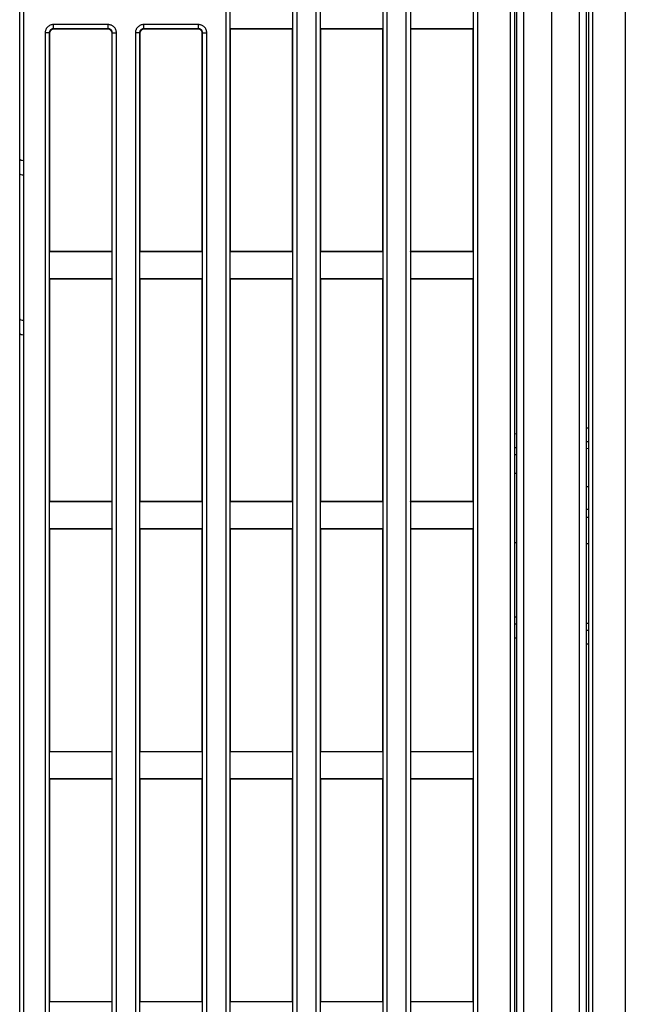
# Model space of a CAD drawing. Header units: millimetres. Extents: x -2013 to 423, y -990 to -169.
# Tile 16 of 50: x -443 to -400, y -819 to -748. Entities that reach past the tile are written whole.
import ezdxf

# ---------------------------------------------------------------- set-up
doc = ezdxf.new("R2010")
doc.units = ezdxf.units.MM
doc.header["$LTSCALE"] = 30.734
doc.layers.get('0').update_dxf_attribs({"linetype": 'CONTINUOUS'})

msp = doc.modelspace()

# ---------------------------------------------------------------- linework, layer by layer
at = {"color": 7, "linetype": 'Continuous'}
for p, q in [((-443.414, -867.375), (-443.414, -664.068)), ((-407.614, -827.789), (-407.614, -664.105)), ((-408.064, -821.126), (-408.064, -664.988)), ((-407.764, -821.206), (-407.764, -664.988)), ((-407.127, -826.533), (-407.127, -665.375)), ((-405.114, -665.375), (-405.114, -867.875)), ((-428.582, -674.331), (-428.582, -856.426)), ((-423.445, -856.426), (-423.445, -674.331)), ((-422.082, -674.331), (-422.082, -856.426)), ((-416.945, -856.426), (-416.945, -674.331)), ((-415.609, -674.331), (-415.609, -820.093)), ((-410.419, -820.093), (-410.419, -674.331)), ((-415.281, -675.562), (-415.281, -820.093)), ((-410.746, -820.093), (-410.746, -675.562)), ((-402.614, -827.789), (-402.614, -719.46)), ((-403.101, -826.533), (-403.101, -720.716)), ((-402.464, -725.553), (-402.464, -821.196)), ((-402.164, -725.623), (-402.164, -821.126)), ((-399.809, -728.656), (-399.809, -820.093)), ((-443.114, -867.375), (-443.114, -735.763)), ((-428.282, -746.392), (-428.282, -748.357)), ((-423.745, -748.357), (-423.745, -746.392)), ((-421.782, -746.392), (-421.782, -748.357)), ((-417.245, -748.357), (-417.245, -746.392)), ((-440.985, -748.355), (-440.985, -748.056)), ((-437.043, -748.056), (-440.985, -748.056)), ((-440.985, -748.355), (-440.965, -748.375)), ((-437.043, -748.355), (-440.985, -748.355)), ((-437.063, -748.375), (-440.965, -748.375)), ((-437.043, -748.355), (-437.063, -748.375)), ((-437.043, -748.355), (-437.043, -748.056)), ((-434.485, -748.355), (-434.485, -748.056)), ((-430.543, -748.056), (-434.485, -748.056)), ((-434.485, -748.355), (-434.465, -748.375)), ((-430.543, -748.355), (-434.485, -748.355)), ((-430.563, -748.375), (-434.465, -748.375)), ((-430.543, -748.355), (-430.563, -748.375)), ((-430.543, -748.355), (-430.543, -748.056)), ((-428.283, -748.355), (-428.283, -764.394)), ((-428.283, -748.355), (-428.264, -748.375)), ((-423.746, -748.357), (-428.281, -748.357)), ((-428.264, -748.375), (-428.264, -764.375)), ((-423.764, -748.375), (-428.264, -748.375)), ((-423.746, -748.357), (-423.764, -748.375)), ((-423.764, -764.375), (-423.764, -748.375)), ((-423.744, -764.394), (-423.744, -748.355)), ((-421.783, -748.355), (-421.783, -764.394)), ((-421.783, -748.355), (-421.764, -748.375)), ((-417.246, -748.357), (-421.781, -748.357)), ((-421.764, -748.375), (-421.764, -764.375)), ((-417.264, -748.375), (-421.764, -748.375)), ((-417.246, -748.357), (-417.264, -748.375)), ((-417.264, -764.375), (-417.264, -748.375)), ((-417.244, -764.394), (-417.244, -748.355)), ((-415.281, -748.357), (-415.264, -748.375)), ((-410.746, -748.357), (-415.281, -748.357)), ((-415.264, -748.375), (-415.264, -764.375)), ((-410.764, -748.375), (-415.264, -748.375)), ((-410.746, -748.357), (-410.764, -748.375)), ((-410.764, -764.375), (-410.764, -748.375)), ((-441.582, -748.654), (-441.582, -856.426)), ((-441.283, -748.654), (-441.582, -748.654)), ((-441.283, -748.654), (-441.283, -764.394)), ((-441.283, -748.654), (-441.264, -748.673)), ((-441.264, -748.673), (-441.264, -764.375)), ((-436.744, -748.654), (-436.764, -748.673)), ((-436.764, -764.375), (-436.764, -748.673)), ((-436.744, -764.394), (-436.744, -748.654)), ((-436.744, -748.654), (-436.445, -748.654)), ((-436.445, -856.426), (-436.445, -748.654)), ((-435.082, -748.654), (-435.082, -856.426)), ((-434.783, -748.654), (-435.082, -748.654)), ((-434.783, -748.654), (-434.783, -764.394)), ((-434.783, -748.654), (-434.764, -748.673)), ((-434.764, -748.673), (-434.764, -764.375)), ((-430.244, -748.654), (-430.264, -748.673)), ((-430.264, -764.375), (-430.264, -748.673)), ((-430.244, -764.394), (-430.244, -748.654)), ((-430.244, -748.654), (-429.945, -748.654)), ((-429.945, -856.426), (-429.945, -748.654)), ((-441.282, -764.392), (-441.282, -766.357)), ((-441.281, -764.392), (-441.264, -764.375)), ((-441.281, -764.392), (-436.746, -764.392)), ((-441.264, -764.375), (-436.764, -764.375)), ((-436.744, -764.394), (-436.764, -764.375)), ((-436.745, -766.357), (-436.745, -764.392)), ((-434.782, -764.392), (-434.782, -766.357)), ((-434.781, -764.392), (-434.764, -764.375)), ((-434.781, -764.392), (-430.246, -764.392)), ((-434.764, -764.375), (-430.264, -764.375)), ((-430.244, -764.394), (-430.264, -764.375)), ((-430.245, -766.357), (-430.245, -764.392)), ((-428.282, -764.392), (-428.282, -766.357)), ((-428.281, -764.392), (-428.264, -764.375)), ((-428.281, -764.392), (-423.746, -764.392)), ((-428.264, -764.375), (-423.764, -764.375)), ((-423.744, -764.394), (-423.764, -764.375)), ((-423.745, -766.357), (-423.745, -764.392)), ((-421.782, -764.392), (-421.782, -766.357)), ((-421.781, -764.392), (-421.764, -764.375)), ((-421.781, -764.392), (-417.246, -764.392)), ((-421.764, -764.375), (-417.264, -764.375)), ((-417.244, -764.394), (-417.264, -764.375)), ((-417.245, -766.357), (-417.245, -764.392)), ((-415.281, -764.392), (-415.264, -764.375)), ((-415.281, -764.392), (-410.746, -764.392)), ((-415.264, -764.375), (-410.764, -764.375)), ((-410.746, -764.392), (-410.764, -764.375)), ((-441.283, -766.355), (-441.283, -782.394)), ((-441.283, -766.355), (-441.264, -766.375)), ((-436.746, -766.357), (-441.281, -766.357)), ((-441.264, -766.375), (-441.264, -782.375)), ((-436.764, -766.375), (-441.264, -766.375)), ((-436.746, -766.357), (-436.764, -766.375)), ((-436.764, -782.375), (-436.764, -766.375)), ((-436.744, -782.394), (-436.744, -766.355)), ((-434.783, -766.355), (-434.783, -782.394)), ((-434.783, -766.355), (-434.764, -766.375)), ((-430.246, -766.357), (-434.781, -766.357)), ((-434.764, -766.375), (-434.764, -782.375)), ((-430.264, -766.375), (-434.764, -766.375)), ((-430.246, -766.357), (-430.264, -766.375)), ((-430.264, -782.375), (-430.264, -766.375)), ((-430.244, -782.394), (-430.244, -766.355)), ((-428.283, -766.355), (-428.283, -782.394)), ((-428.283, -766.355), (-428.264, -766.375)), ((-423.746, -766.357), (-428.281, -766.357)), ((-428.264, -766.375), (-428.264, -782.375)), ((-423.764, -766.375), (-428.264, -766.375)), ((-423.746, -766.357), (-423.764, -766.375)), ((-423.764, -782.375), (-423.764, -766.375)), ((-423.744, -782.394), (-423.744, -766.355)), ((-421.783, -766.355), (-421.783, -782.394)), ((-421.783, -766.355), (-421.764, -766.375)), ((-417.246, -766.357), (-421.781, -766.357)), ((-421.764, -766.375), (-421.764, -782.375)), ((-417.264, -766.375), (-421.764, -766.375)), ((-417.246, -766.357), (-417.264, -766.375)), ((-417.264, -782.375), (-417.264, -766.375)), ((-417.244, -782.394), (-417.244, -766.355)), ((-415.281, -766.357), (-415.264, -766.375)), ((-410.746, -766.357), (-415.281, -766.357)), ((-415.264, -766.375), (-415.264, -782.375)), ((-410.764, -766.375), (-415.264, -766.375)), ((-410.746, -766.357), (-410.764, -766.375)), ((-410.764, -782.375), (-410.764, -766.375)), ((-407.614, -777.532), (-407.764, -777.528)), ((-402.614, -777.087), (-402.464, -777.083)), ((-402.464, -778.083), (-402.614, -778.086)), ((-407.614, -778.532), (-407.764, -778.528)), ((-402.464, -778.582), (-402.614, -778.586)), ((-407.627, -779.031), (-407.764, -779.028)), ((-407.614, -780.375), (-407.764, -780.375)), ((-402.464, -781.341), (-402.614, -781.343)), ((-441.282, -782.392), (-441.282, -784.357)), ((-441.281, -782.392), (-441.264, -782.375)), ((-441.281, -782.392), (-436.746, -782.392)), ((-441.264, -782.375), (-436.764, -782.375)), ((-436.744, -782.394), (-436.764, -782.375)), ((-436.745, -784.357), (-436.745, -782.392)), ((-434.782, -782.392), (-434.782, -784.357)), ((-434.781, -782.392), (-434.764, -782.375)), ((-434.781, -782.392), (-430.246, -782.392)), ((-434.764, -782.375), (-430.264, -782.375)), ((-430.244, -782.394), (-430.264, -782.375)), ((-430.245, -784.357), (-430.245, -782.392)), ((-428.282, -782.392), (-428.282, -784.357)), ((-428.281, -782.392), (-428.264, -782.375)), ((-428.281, -782.392), (-423.746, -782.392)), ((-428.264, -782.375), (-423.764, -782.375)), ((-423.744, -782.394), (-423.764, -782.375)), ((-423.745, -784.357), (-423.745, -782.392)), ((-421.782, -782.392), (-421.782, -784.357)), ((-421.781, -782.392), (-421.764, -782.375)), ((-421.781, -782.392), (-417.246, -782.392)), ((-421.764, -782.375), (-417.264, -782.375)), ((-417.244, -782.394), (-417.264, -782.375)), ((-417.245, -784.357), (-417.245, -782.392)), ((-415.281, -782.392), (-415.264, -782.375)), ((-415.281, -782.392), (-410.746, -782.392)), ((-415.264, -782.375), (-410.764, -782.375)), ((-410.746, -782.392), (-410.764, -782.375)), ((-402.614, -782.938), (-402.464, -782.937)), ((-402.464, -783.531), (-402.614, -783.53)), ((-441.283, -784.355), (-441.283, -800.394)), ((-441.283, -784.355), (-441.264, -784.375)), ((-436.746, -784.357), (-441.281, -784.357)), ((-441.264, -784.375), (-441.264, -800.375)), ((-436.764, -784.375), (-441.264, -784.375)), ((-436.746, -784.357), (-436.764, -784.375)), ((-436.764, -800.375), (-436.764, -784.375)), ((-436.744, -800.394), (-436.744, -784.355)), ((-434.783, -784.355), (-434.783, -800.394)), ((-434.783, -784.355), (-434.764, -784.375)), ((-430.246, -784.357), (-434.781, -784.357)), ((-434.764, -784.375), (-434.764, -800.375)), ((-430.264, -784.375), (-434.764, -784.375)), ((-430.246, -784.357), (-430.264, -784.375)), ((-430.264, -800.375), (-430.264, -784.375)), ((-430.244, -800.394), (-430.244, -784.355)), ((-428.283, -784.355), (-428.283, -800.394)), ((-428.283, -784.355), (-428.264, -784.375)), ((-423.746, -784.357), (-428.281, -784.357)), ((-428.264, -784.375), (-428.264, -800.375)), ((-423.764, -784.375), (-428.264, -784.375)), ((-423.746, -784.357), (-423.764, -784.375)), ((-423.764, -800.375), (-423.764, -784.375)), ((-423.744, -800.394), (-423.744, -784.355)), ((-421.783, -784.355), (-421.783, -800.394)), ((-421.783, -784.355), (-421.764, -784.375)), ((-417.246, -784.357), (-421.781, -784.357)), ((-421.764, -784.375), (-421.764, -800.375)), ((-417.264, -784.375), (-421.764, -784.375)), ((-417.246, -784.357), (-417.264, -784.375)), ((-417.264, -800.375), (-417.264, -784.375)), ((-417.244, -800.394), (-417.244, -784.355)), ((-415.281, -784.357), (-415.264, -784.375)), ((-410.746, -784.357), (-415.281, -784.357)), ((-415.264, -784.375), (-415.264, -800.375)), ((-410.764, -784.375), (-415.264, -784.375)), ((-410.746, -784.357), (-410.764, -784.375)), ((-410.764, -800.375), (-410.764, -784.375)), ((-407.614, -785.375), (-407.764, -785.375)), ((-402.614, -785.406), (-402.464, -785.408)), ((-407.614, -790.719), (-407.764, -790.723)), ((-407.614, -791.218), (-407.764, -791.222)), ((-402.464, -791.168), (-402.614, -791.164)), ((-402.464, -791.668), (-402.614, -791.664)), ((-407.614, -792.218), (-407.764, -792.222)), ((-402.464, -792.667), (-402.614, -792.663)), ((-441.282, -800.392), (-441.282, -802.357)), ((-441.281, -800.392), (-441.264, -800.375)), ((-441.281, -800.392), (-436.746, -800.392)), ((-441.264, -800.375), (-436.764, -800.375)), ((-436.744, -800.394), (-436.764, -800.375)), ((-436.745, -802.357), (-436.745, -800.392)), ((-434.782, -800.392), (-434.782, -802.357)), ((-434.781, -800.392), (-434.764, -800.375)), ((-434.781, -800.392), (-430.246, -800.392)), ((-434.764, -800.375), (-430.264, -800.375)), ((-430.244, -800.394), (-430.264, -800.375)), ((-430.245, -802.357), (-430.245, -800.392)), ((-428.282, -800.392), (-428.282, -802.357)), ((-428.281, -800.392), (-428.264, -800.375)), ((-428.281, -800.392), (-423.746, -800.392)), ((-428.264, -800.375), (-423.764, -800.375)), ((-423.744, -800.394), (-423.764, -800.375)), ((-423.745, -802.357), (-423.745, -800.392)), ((-421.782, -800.392), (-421.782, -802.357)), ((-421.781, -800.392), (-421.764, -800.375)), ((-421.781, -800.392), (-417.246, -800.392)), ((-421.764, -800.375), (-417.264, -800.375)), ((-417.244, -800.394), (-417.264, -800.375)), ((-417.245, -802.357), (-417.245, -800.392)), ((-415.281, -800.392), (-415.264, -800.375)), ((-415.281, -800.392), (-410.746, -800.392)), ((-415.264, -800.375), (-410.764, -800.375)), ((-410.746, -800.392), (-410.764, -800.375)), ((-441.283, -802.355), (-441.283, -818.394)), ((-441.283, -802.355), (-441.264, -802.375)), ((-436.746, -802.357), (-441.281, -802.357)), ((-436.746, -802.357), (-436.764, -802.375)), ((-436.744, -818.394), (-436.744, -802.355)), ((-434.783, -802.355), (-434.783, -818.394)), ((-434.783, -802.355), (-434.764, -802.375)), ((-430.246, -802.357), (-434.781, -802.357)), ((-430.246, -802.357), (-430.264, -802.375)), ((-430.244, -818.394), (-430.244, -802.355)), ((-428.283, -802.355), (-428.283, -818.394)), ((-428.283, -802.355), (-428.264, -802.375)), ((-423.746, -802.357), (-428.281, -802.357)), ((-423.746, -802.357), (-423.764, -802.375)), ((-423.744, -818.394), (-423.744, -802.355)), ((-421.783, -802.355), (-421.783, -818.394)), ((-421.783, -802.355), (-421.764, -802.375)), ((-417.246, -802.357), (-421.781, -802.357)), ((-417.246, -802.357), (-417.264, -802.375)), ((-417.244, -818.394), (-417.244, -802.355)), ((-415.281, -802.357), (-415.264, -802.375)), ((-410.746, -802.357), (-415.281, -802.357)), ((-410.746, -802.357), (-410.764, -802.375)), ((-441.264, -802.375), (-441.264, -818.375)), ((-436.764, -802.375), (-441.264, -802.375)), ((-436.764, -818.375), (-436.764, -802.375)), ((-434.764, -802.375), (-434.764, -818.375)), ((-430.264, -802.375), (-434.764, -802.375)), ((-430.264, -818.375), (-430.264, -802.375)), ((-428.264, -802.375), (-428.264, -818.375)), ((-423.764, -802.375), (-428.264, -802.375)), ((-423.764, -818.375), (-423.764, -802.375)), ((-421.764, -802.375), (-421.764, -818.375)), ((-417.264, -802.375), (-421.764, -802.375)), ((-417.264, -818.375), (-417.264, -802.375)), ((-415.264, -802.375), (-415.264, -818.375)), ((-410.764, -802.375), (-415.264, -802.375)), ((-410.764, -818.375), (-410.764, -802.375)), ((-441.282, -818.392), (-441.282, -820.357)), ((-441.281, -818.392), (-441.264, -818.375)), ((-441.281, -818.392), (-436.746, -818.392)), ((-441.264, -818.375), (-436.764, -818.375)), ((-436.744, -818.394), (-436.764, -818.375)), ((-436.745, -820.357), (-436.745, -818.392)), ((-434.782, -818.392), (-434.782, -820.357)), ((-434.781, -818.392), (-434.764, -818.375)), ((-434.781, -818.392), (-430.246, -818.392)), ((-434.764, -818.375), (-430.264, -818.375)), ((-430.244, -818.394), (-430.264, -818.375)), ((-430.245, -820.357), (-430.245, -818.392)), ((-428.282, -818.392), (-428.282, -820.357)), ((-428.281, -818.392), (-428.264, -818.375)), ((-428.281, -818.392), (-423.746, -818.392)), ((-428.264, -818.375), (-423.764, -818.375)), ((-423.744, -818.394), (-423.764, -818.375)), ((-423.745, -820.357), (-423.745, -818.392)), ((-421.782, -818.392), (-421.782, -820.357)), ((-421.781, -818.392), (-421.764, -818.375)), ((-421.781, -818.392), (-417.246, -818.392)), ((-421.764, -818.375), (-417.264, -818.375)), ((-417.244, -818.394), (-417.264, -818.375)), ((-417.245, -820.357), (-417.245, -818.392)), ((-415.281, -818.392), (-415.264, -818.375)), ((-415.281, -818.392), (-410.746, -818.392)), ((-415.264, -818.375), (-410.764, -818.375)), ((-410.746, -818.392), (-410.764, -818.375))]:
    msp.add_line(p, q, dxfattribs=at)
for points in [[(-440.985, -748.056), (-441.043, -748.059), (-441.1, -748.067), (-441.156, -748.081), (-441.212, -748.101), (-441.267, -748.127), (-441.319, -748.158), (-441.366, -748.193), (-441.407, -748.23), (-441.442, -748.268), (-441.472, -748.307), (-441.497, -748.346), (-441.519, -748.385), (-441.537, -748.424), (-441.552, -748.465), (-441.564, -748.508), (-441.574, -748.553), (-441.58, -748.602), (-441.582, -748.654)], [(-440.985, -748.355), (-441.014, -748.356), (-441.043, -748.36), (-441.071, -748.367), (-441.099, -748.376), (-441.127, -748.389), (-441.153, -748.405), (-441.176, -748.422), (-441.197, -748.441), (-441.214, -748.46), (-441.229, -748.479), (-441.242, -748.499), (-441.252, -748.518), (-441.261, -748.538), (-441.269, -748.559), (-441.275, -748.58), (-441.28, -748.603), (-441.283, -748.627), (-441.283, -748.654)], [(-436.445, -748.654), (-436.448, -748.596), (-436.456, -748.538), (-436.47, -748.482), (-436.49, -748.426), (-436.516, -748.371), (-436.547, -748.319), (-436.582, -748.272), (-436.619, -748.231), (-436.657, -748.196), (-436.696, -748.166), (-436.735, -748.141), (-436.774, -748.12), (-436.813, -748.101), (-436.854, -748.086), (-436.897, -748.074), (-436.942, -748.064), (-436.991, -748.058), (-437.043, -748.056)], [(-436.744, -748.654), (-436.745, -748.625), (-436.749, -748.596), (-436.756, -748.567), (-436.766, -748.539), (-436.779, -748.511), (-436.794, -748.485), (-436.811, -748.462), (-436.83, -748.441), (-436.849, -748.424), (-436.869, -748.409), (-436.888, -748.396), (-436.907, -748.386), (-436.927, -748.377), (-436.948, -748.369), (-436.969, -748.363), (-436.992, -748.359), (-437.017, -748.356), (-437.043, -748.355)], [(-434.485, -748.056), (-434.543, -748.059), (-434.6, -748.067), (-434.656, -748.081), (-434.712, -748.101), (-434.767, -748.127), (-434.819, -748.158), (-434.866, -748.193), (-434.907, -748.23), (-434.942, -748.268), (-434.972, -748.307), (-434.997, -748.346), (-435.019, -748.385), (-435.037, -748.424), (-435.052, -748.465), (-435.064, -748.508), (-435.074, -748.553), (-435.08, -748.602), (-435.082, -748.654)], [(-434.485, -748.355), (-434.514, -748.356), (-434.543, -748.36), (-434.571, -748.367), (-434.599, -748.376), (-434.627, -748.389), (-434.653, -748.405), (-434.676, -748.422), (-434.697, -748.441), (-434.714, -748.46), (-434.729, -748.479), (-434.742, -748.499), (-434.752, -748.518), (-434.761, -748.538), (-434.769, -748.559), (-434.775, -748.58), (-434.78, -748.603), (-434.783, -748.627), (-434.783, -748.654)], [(-429.945, -748.654), (-429.948, -748.596), (-429.956, -748.538), (-429.97, -748.482), (-429.99, -748.426), (-430.016, -748.371), (-430.047, -748.319), (-430.082, -748.272), (-430.119, -748.231), (-430.157, -748.196), (-430.196, -748.166), (-430.235, -748.141), (-430.274, -748.12), (-430.313, -748.101), (-430.354, -748.086), (-430.397, -748.074), (-430.442, -748.064), (-430.491, -748.058), (-430.543, -748.056)], [(-430.244, -748.654), (-430.245, -748.625), (-430.249, -748.596), (-430.256, -748.567), (-430.266, -748.539), (-430.279, -748.511), (-430.294, -748.485), (-430.311, -748.462), (-430.33, -748.441), (-430.349, -748.424), (-430.369, -748.409), (-430.388, -748.396), (-430.407, -748.386), (-430.427, -748.377), (-430.448, -748.369), (-430.469, -748.363), (-430.492, -748.359), (-430.517, -748.356), (-430.543, -748.355)]]:
    msp.add_lwpolyline(points, dxfattribs=at)
for centre, major_axis, ratio, start_param, end_param in [((-440.963, -748.676), (0.214, -0.214), 0.992433, 2.359993, 3.923193), ((-437.065, -748.676), (-0.214, -0.214), 0.992433, 2.359993, 3.923193), ((-434.463, -748.676), (0.214, -0.214), 0.992433, 2.359993, 3.923193), ((-430.565, -748.676), (-0.214, -0.214), 0.992433, 2.359993, 3.923193), ((-443.114, -757.742), (0.3, 0), 0.305731, 3.141593, 4.712389), ((-443.114, -758.788), (0.3, 0), 0.305731, 3.141593, 4.712389), ((-443.114, -769.245), (0.3, 0), 0.305731, 3.141593, 4.712389), ((-443.114, -770.291), (0.3, 0), 0.305731, 3.141593, 4.712389)]:
    msp.add_ellipse(centre, major_axis=major_axis, ratio=ratio, start_param=start_param, end_param=end_param, dxfattribs=at)

doc.saveas('drawing.dxf')
